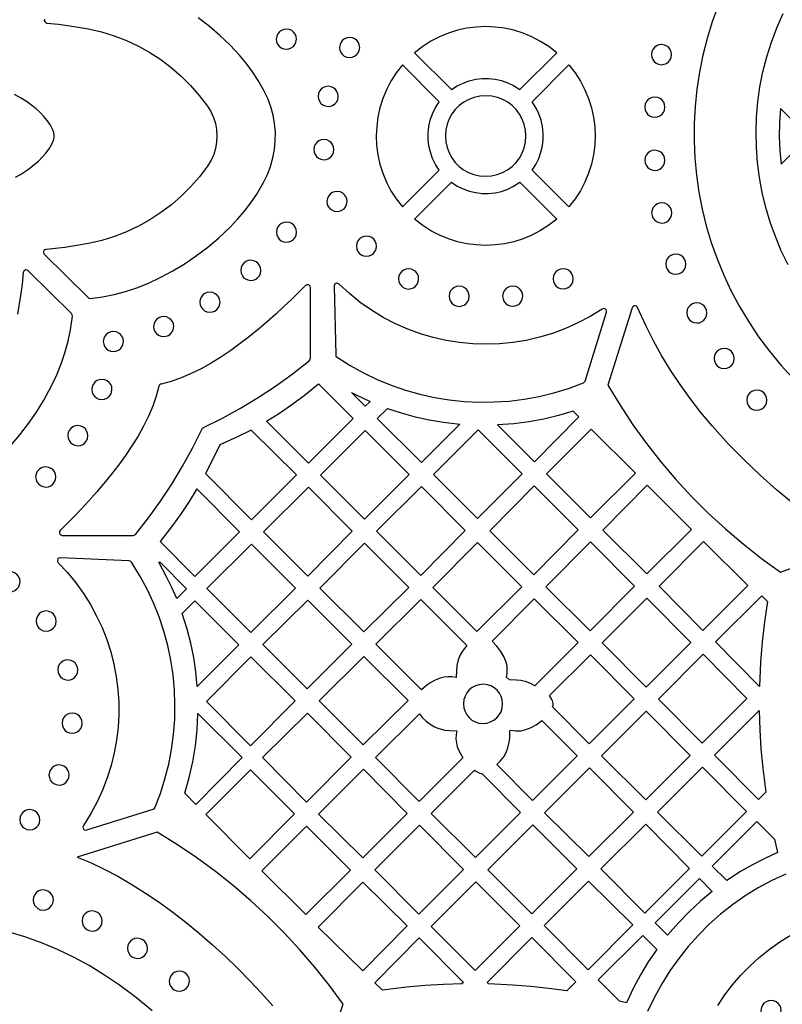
# Model space of a CAD drawing. Header units: millimetres. Extents: x -1176 to 822, y -1617 to -119.
# Tile 34 of 119: x -817 to -689, y -685 to -520. Entities that reach past the tile are written whole.
import ezdxf

# ---------------------------------------------------------------- set-up
doc = ezdxf.new("R2010")
doc.units = ezdxf.units.MM
doc.layers.add('pattern', color=5, linetype='Continuous', true_color=0x0000ff)

msp = doc.modelspace()

# ---------------------------------------------------------------- linework, layer by layer
at = {"layer": 'pattern'}
for points in [[(-700.2, -517.99), (-701.19, -520.73), (-702.05, -523.51), (-702.76, -526.32), (-703.33, -529.15), (-703.76, -532), (-704.05, -534.86), (-704.2, -537.74), (-704.22, -540.62), (-704.09, -543.49), (-703.82, -546.36), (-703.41, -549.22), (-702.86, -552.05), (-702.17, -554.86), (-701.34, -557.65), (-700.37, -560.39), (-699.26, -563.1), (-698.01, -565.76), (-696.62, -568.37), (-695.09, -570.92), (-693.42, -573.41), (-691.61, -575.84), (-689.65, -578.19), (-687.13, -580.95)], [(-812.81, -520.29), (-812.84, -520.49), (-812.77, -520.68), (-812.64, -520.83), (-812.4, -520.92), (-810.47, -521.12), (-808.56, -521.37), (-805.43, -521.91), (-803.27, -522.42), (-801.16, -523.07), (-799.11, -523.87), (-797.12, -524.8), (-795.21, -525.86), (-793.37, -527.05), (-791.62, -528.37), (-789.96, -529.81), (-788.4, -531.36), (-786.94, -533.02), (-785.58, -534.81), (-785.01, -535.74), (-784.56, -536.72), (-784.24, -537.73), (-784.05, -538.76), (-783.98, -539.81), (-784.04, -540.86), (-784.22, -541.9), (-784.53, -542.91), (-784.97, -543.89), (-785.58, -544.89), (-786.92, -546.66), (-788.38, -548.33), (-789.94, -549.88), (-791.6, -551.32), (-793.35, -552.63), (-795.18, -553.83), (-797.1, -554.89), (-799.08, -555.83), (-801.13, -556.62), (-803.24, -557.28), (-805.43, -557.8), (-807.42, -558.16), (-809.4, -558.45), (-812.56, -558.79), (-812.77, -558.86), (-812.92, -559), (-812.99, -559.19), (-812.99, -559.39), (-812.86, -559.61), (-805.53, -566.85), (-805.39, -566.96), (-805.14, -566.99), (-803.13, -566.71), (-801.18, -566.32), (-799.27, -565.83), (-797.39, -565.21), (-795.54, -564.48), (-793.45, -563.5), (-791.34, -562.37), (-789.32, -561.15), (-787.38, -559.83), (-785.52, -558.42), (-783.71, -556.9), (-781.75, -555.05), (-780.52, -553.75), (-779.37, -552.41), (-778.3, -551), (-777.31, -549.54), (-776.18, -547.6), (-775.53, -546.27), (-775.01, -544.9), (-774.63, -543.5), (-774.36, -542.07), (-774.23, -540.63), (-774.22, -539.19), (-774.35, -537.75), (-774.6, -536.33), (-774.98, -534.92), (-775.48, -533.55), (-776.18, -532.1), (-777.08, -530.55), (-778.04, -529.07), (-779.09, -527.65), (-780.22, -526.29), (-781.75, -524.65), (-783.49, -523.01), (-785.28, -521.47), (-787.14, -520.04)], [(-688.5, -561.35), (-689.63, -559.02), (-690.63, -556.64), (-691.5, -554.23), (-692.23, -551.78), (-692.82, -549.29), (-693.29, -546.79), (-693.61, -544.27), (-693.8, -541.73), (-693.85, -539.19), (-693.77, -536.65), (-693.55, -534.11), (-693.2, -531.58), (-692.7, -529.07), (-692.07, -526.58), (-691.3, -524.12), (-690.4, -521.7), (-689.35, -519.31)], [(-817.67, -546.73), (-816.83, -546.25), (-815.83, -545.6), (-815.19, -545.14), (-814.52, -544.61), (-813.84, -544.02), (-813.18, -543.37), (-812.57, -542.68), (-812.03, -541.95), (-811.59, -541.19), (-811.26, -540.38), (-811.18, -539.99), (-811.19, -539.62), (-811.26, -539.26), (-811.42, -538.81), (-811.81, -538.03), (-812.32, -537.27), (-812.91, -536.56), (-813.56, -535.9), (-814.22, -535.29), (-814.92, -534.72), (-815.83, -534.05), (-816.81, -533.42), (-817.84, -532.86)], [(-818.45, -591.59), (-816.91, -589.8), (-815.48, -587.94), (-814.16, -586.01), (-812.92, -584), (-811.64, -581.64), (-810.77, -579.8), (-810.03, -577.95), (-809.4, -576.08), (-808.88, -574.17), (-808.48, -572.23), (-808.15, -569.94), (-808.16, -569.76), (-808.29, -569.54), (-815.55, -562.37), (-815.73, -562.26), (-815.93, -562.23), (-816.12, -562.3), (-816.28, -562.43), (-816.37, -562.67), (-816.56, -564.6), (-816.81, -566.52), (-817.35, -569.65)], [(-714.59, -568.57), (-718.63, -581.53), (-716.6, -584.87), (-714.45, -588.13), (-712.17, -591.28), (-709.76, -594.34), (-707.24, -597.31), (-704.6, -600.16), (-701.85, -602.91), (-698.99, -605.55), (-696.02, -608.07), (-692.95, -610.48), (-689.76, -612.77), (-678.66, -608.69)], [(-678.57, -607.8), (-681.67, -605.74), (-684.68, -603.59), (-687.6, -601.35), (-690.43, -599.01), (-693.17, -596.56), (-695.84, -594.01), (-698.44, -591.35), (-701.2, -588.31), (-703.1, -586.06), (-704.89, -583.76), (-706.57, -581.4), (-708.16, -579), (-709.64, -576.55), (-711.02, -574.06), (-712.29, -571.52), (-713.65, -568.53)], [(-766.6, -695.99), (-762.9, -685.05), (-765.19, -681.92), (-767.6, -678.89), (-770.11, -675.95), (-772.73, -673.12), (-775.46, -670.39), (-778.29, -667.77), (-781.22, -665.25), (-784.25, -662.85), (-787.37, -660.57), (-790.57, -658.4), (-793.98, -656.29), (-807.36, -660.44), (-805.1, -661.38), (-802.83, -662.46), (-800.53, -663.67), (-798.23, -665.01), (-795.93, -666.46), (-793.64, -668.02), (-791.36, -669.68), (-789.11, -671.42), (-786.89, -673.24), (-784.71, -675.14), (-782.57, -677.09), (-780.49, -679.09), (-778.47, -681.14), (-776.51, -683.22), (-774.63, -685.32)], [(-688.89, -663.3), (-691.24, -664.39), (-693.5, -665.62), (-695.68, -666.96), (-697.77, -668.43), (-699.78, -670.01), (-701.68, -671.7), (-703.49, -673.49), (-705.19, -675.39), (-706.78, -677.39), (-708.25, -679.47), (-709.61, -681.65), (-710.84, -683.9), (-711.98, -686.31)], [(-794.82, -686.17), (-797.43, -684.02), (-800.25, -681.89), (-802.76, -680.18), (-805.33, -678.61), (-807.95, -677.19), (-810.62, -675.91), (-813.34, -674.78), (-816.09, -673.78), (-818.88, -672.93)], [(-700.23, -685.28), (-699.06, -683.52), (-697.78, -681.83), (-696.4, -680.22), (-694.92, -678.69), (-693.34, -677.24), (-691.66, -675.89), (-689.88, -674.63), (-688.01, -673.48)]]:
    msp.add_lwpolyline(points, dxfattribs=at)
for points in [[(-774.06, -523.63), (-774.01, -524.07), (-773.84, -524.46), (-773.59, -524.8), (-773.26, -525.06), (-772.88, -525.24), (-772.38, -525.32), (-771.94, -525.26), (-771.55, -525.1), (-771.21, -524.84), (-770.94, -524.52), (-770.77, -524.13), (-770.69, -523.63), (-770.75, -523.19), (-770.91, -522.8), (-771.16, -522.46), (-771.49, -522.2), (-771.88, -522.02), (-772.38, -521.95), (-772.81, -522), (-773.21, -522.16), (-773.55, -522.42), (-773.81, -522.74), (-773.99, -523.13)], [(-750.93, -525.9), (-744.77, -532.06), (-743.82, -531.45), (-742.82, -530.96), (-741.79, -530.58), (-740.73, -530.33), (-739.65, -530.21), (-738.56, -530.2), (-737.48, -530.32), (-736.42, -530.56), (-735.38, -530.92), (-734.38, -531.4), (-733.35, -532.06), (-727.18, -525.9), (-728.5, -524.87), (-729.88, -523.99), (-731.32, -523.23), (-732.81, -522.62), (-734.33, -522.14), (-735.89, -521.8), (-737.46, -521.59), (-739.04, -521.52), (-740.62, -521.59), (-742.2, -521.79), (-743.75, -522.13), (-745.28, -522.61), (-746.76, -523.22), (-748.2, -523.97), (-749.59, -524.86)], [(-763.49, -525.01), (-763.43, -525.45), (-763.27, -525.84), (-763.02, -526.18), (-762.69, -526.44), (-762.3, -526.62), (-761.8, -526.69), (-761.37, -526.64), (-760.97, -526.48), (-760.64, -526.22), (-760.37, -525.9), (-760.19, -525.51), (-760.12, -525.01), (-760.18, -524.57), (-760.34, -524.18), (-760.59, -523.84), (-760.92, -523.58), (-761.3, -523.4), (-761.8, -523.32), (-762.24, -523.38), (-762.64, -523.54), (-762.97, -523.8), (-763.24, -524.12), (-763.41, -524.51)], [(-711.34, -526.21), (-711.28, -526.64), (-711.12, -527.04), (-710.87, -527.38), (-710.54, -527.64), (-710.15, -527.82), (-709.65, -527.89), (-709.21, -527.83), (-708.82, -527.67), (-708.48, -527.42), (-708.22, -527.09), (-708.04, -526.71), (-707.97, -526.21), (-708.02, -525.77), (-708.19, -525.37), (-708.44, -525.04), (-708.77, -524.77), (-709.15, -524.6), (-709.65, -524.52), (-710.09, -524.58), (-710.48, -524.74), (-710.82, -524.99), (-711.08, -525.32), (-711.26, -525.71)], [(-746.81, -534.11), (-752.98, -527.94), (-754, -529.26), (-754.89, -530.64), (-755.64, -532.08), (-756.26, -533.57), (-756.74, -535.1), (-757.08, -536.65), (-757.28, -538.22), (-757.35, -539.8), (-757.29, -541.38), (-757.08, -542.96), (-756.74, -544.51), (-756.27, -546.04), (-755.66, -547.52), (-754.91, -548.97), (-754.02, -550.35), (-752.98, -551.69), (-746.81, -545.53), (-747.43, -544.58), (-747.92, -543.59), (-748.29, -542.55), (-748.54, -541.49), (-748.67, -540.41), (-748.67, -539.33), (-748.56, -538.25), (-748.32, -537.18), (-747.96, -536.14), (-747.48, -535.14)], [(-731.3, -534.11), (-725.14, -527.94), (-724.11, -529.26), (-723.22, -530.64), (-722.47, -532.08), (-721.86, -533.57), (-721.38, -535.1), (-721.03, -536.65), (-720.83, -538.22), (-720.76, -539.8), (-720.83, -541.38), (-721.03, -542.96), (-721.37, -544.51), (-721.85, -546.04), (-722.46, -547.52), (-723.21, -548.97), (-724.09, -550.35), (-725.14, -551.69), (-731.3, -545.53), (-730.69, -544.58), (-730.19, -543.59), (-729.82, -542.55), (-729.57, -541.49), (-729.45, -540.41), (-729.44, -539.33), (-729.56, -538.25), (-729.79, -537.18), (-730.16, -536.14), (-730.64, -535.14)], [(-767.08, -533.19), (-767.02, -533.63), (-766.86, -534.02), (-766.61, -534.36), (-766.28, -534.63), (-765.89, -534.8), (-765.39, -534.88), (-764.95, -534.82), (-764.56, -534.66), (-764.22, -534.41), (-763.96, -534.08), (-763.78, -533.69), (-763.71, -533.19), (-763.76, -532.76), (-763.93, -532.36), (-764.18, -532.02), (-764.51, -531.76), (-764.89, -531.58), (-765.39, -531.51), (-765.83, -531.57), (-766.22, -531.73), (-766.56, -531.98), (-766.83, -532.31), (-767, -532.69)], [(-745.8, -539.82), (-745.73, -540.81), (-745.51, -541.76), (-745.18, -542.65), (-744.72, -543.48), (-744.15, -544.23), (-743.49, -544.9), (-742.74, -545.46), (-741.92, -545.92), (-741.03, -546.27), (-740.08, -546.48), (-739.06, -546.56), (-738.06, -546.49), (-737.12, -546.28), (-736.22, -545.94), (-735.4, -545.48), (-734.64, -544.92), (-733.98, -544.25), (-733.41, -543.51), (-732.95, -542.68), (-732.61, -541.79), (-732.39, -540.84), (-732.32, -539.82), (-732.39, -538.83), (-732.6, -537.88), (-732.94, -536.98), (-733.4, -536.16), (-733.96, -535.41), (-734.62, -534.74), (-735.37, -534.17), (-736.19, -533.71), (-737.09, -533.37), (-738.03, -533.15), (-739.06, -533.08), (-740.05, -533.15), (-741, -533.36), (-741.89, -533.7), (-742.72, -534.16), (-743.47, -534.72), (-744.13, -535.38), (-744.7, -536.13), (-745.16, -536.96), (-745.51, -537.85), (-745.72, -538.79)], [(-712.45, -535), (-712.39, -535.44), (-712.23, -535.83), (-711.98, -536.17), (-711.65, -536.43), (-711.26, -536.61), (-710.76, -536.68), (-710.33, -536.63), (-709.93, -536.46), (-709.6, -536.21), (-709.33, -535.89), (-709.16, -535.5), (-709.08, -535), (-709.14, -534.56), (-709.3, -534.17), (-709.55, -533.83), (-709.88, -533.57), (-710.26, -533.39), (-710.76, -533.31), (-711.2, -533.37), (-711.6, -533.53), (-711.93, -533.79), (-712.2, -534.11), (-712.38, -534.5)], [(-689.87, -542.27), (-689.64, -544.52), (-685.07, -539.95), (-689.76, -535.22), (-689.93, -537.6), (-689.97, -539.96)], [(-767.81, -542.1), (-767.75, -542.54), (-767.59, -542.93), (-767.34, -543.27), (-767.01, -543.54), (-766.62, -543.71), (-766.12, -543.79), (-765.69, -543.73), (-765.29, -543.57), (-764.95, -543.32), (-764.69, -542.99), (-764.51, -542.6), (-764.44, -542.1), (-764.5, -541.66), (-764.66, -541.27), (-764.91, -540.93), (-765.24, -540.67), (-765.62, -540.49), (-766.12, -540.42), (-766.56, -540.47), (-766.96, -540.64), (-767.29, -540.89), (-767.56, -541.22), (-767.73, -541.6)], [(-712.46, -543.89), (-712.4, -544.33), (-712.24, -544.72), (-711.98, -545.06), (-711.66, -545.32), (-711.27, -545.5), (-710.77, -545.57), (-710.33, -545.52), (-709.94, -545.35), (-709.6, -545.1), (-709.34, -544.78), (-709.16, -544.39), (-709.09, -543.89), (-709.14, -543.45), (-709.3, -543.06), (-709.56, -542.72), (-709.88, -542.46), (-710.27, -542.28), (-710.77, -542.2), (-711.21, -542.26), (-711.6, -542.42), (-711.94, -542.68), (-712.2, -543), (-712.38, -543.39)], [(-750.93, -553.74), (-744.77, -547.57), (-743.82, -548.19), (-742.82, -548.68), (-741.79, -549.05), (-740.73, -549.3), (-739.65, -549.43), (-738.56, -549.44), (-737.48, -549.32), (-736.42, -549.08), (-735.38, -548.72), (-734.38, -548.24), (-733.35, -547.57), (-727.18, -553.74), (-728.5, -554.76), (-729.88, -555.65), (-731.32, -556.4), (-732.81, -557.02), (-734.33, -557.5), (-735.89, -557.84), (-737.46, -558.05), (-739.04, -558.12), (-740.62, -558.05), (-742.2, -557.85), (-743.75, -557.51), (-745.28, -557.03), (-746.76, -556.42), (-748.2, -555.67), (-749.59, -554.78)], [(-765.59, -550.77), (-765.53, -551.21), (-765.37, -551.6), (-765.12, -551.94), (-764.79, -552.2), (-764.41, -552.38), (-763.91, -552.45), (-763.47, -552.4), (-763.08, -552.24), (-762.74, -551.98), (-762.47, -551.66), (-762.3, -551.27), (-762.22, -550.77), (-762.28, -550.33), (-762.44, -549.94), (-762.69, -549.6), (-763.02, -549.34), (-763.41, -549.16), (-763.91, -549.08), (-764.35, -549.14), (-764.74, -549.3), (-765.08, -549.56), (-765.34, -549.88), (-765.52, -550.27)], [(-711.31, -552.69), (-711.25, -553.13), (-711.09, -553.52), (-710.83, -553.86), (-710.51, -554.13), (-710.12, -554.3), (-709.62, -554.38), (-709.18, -554.32), (-708.79, -554.16), (-708.45, -553.91), (-708.19, -553.58), (-708.01, -553.19), (-707.94, -552.69), (-707.99, -552.25), (-708.15, -551.86), (-708.41, -551.52), (-708.73, -551.26), (-709.12, -551.08), (-709.62, -551.01), (-710.06, -551.06), (-710.45, -551.23), (-710.79, -551.48), (-711.05, -551.81), (-711.23, -552.19)], [(-774.04, -555.92), (-773.98, -556.35), (-773.82, -556.75), (-773.57, -557.09), (-773.24, -557.35), (-772.85, -557.53), (-772.35, -557.6), (-771.92, -557.54), (-771.52, -557.38), (-771.18, -557.13), (-770.92, -556.8), (-770.74, -556.42), (-770.67, -555.92), (-770.73, -555.48), (-770.89, -555.08), (-771.14, -554.75), (-771.47, -554.48), (-771.85, -554.31), (-772.35, -554.23), (-772.79, -554.29), (-773.18, -554.45), (-773.52, -554.7), (-773.79, -555.03), (-773.96, -555.42)], [(-760.68, -558.25), (-760.62, -558.68), (-760.46, -559.08), (-760.21, -559.42), (-759.88, -559.68), (-759.49, -559.86), (-758.99, -559.93), (-758.56, -559.87), (-758.16, -559.71), (-757.83, -559.46), (-757.56, -559.13), (-757.39, -558.75), (-757.31, -558.25), (-757.37, -557.81), (-757.53, -557.41), (-757.78, -557.08), (-758.11, -556.81), (-758.49, -556.64), (-758.99, -556.56), (-759.43, -556.62), (-759.83, -556.78), (-760.16, -557.03), (-760.43, -557.36), (-760.6, -557.75)], [(-708.95, -561.26), (-708.9, -561.69), (-708.73, -562.09), (-708.48, -562.43), (-708.16, -562.69), (-707.77, -562.87), (-707.27, -562.94), (-706.83, -562.88), (-706.44, -562.72), (-706.1, -562.47), (-705.84, -562.14), (-705.66, -561.76), (-705.58, -561.26), (-705.64, -560.82), (-705.8, -560.42), (-706.05, -560.09), (-706.38, -559.82), (-706.77, -559.65), (-707.27, -559.57), (-707.71, -559.63), (-708.1, -559.79), (-708.44, -560.04), (-708.7, -560.37), (-708.88, -560.76)], [(-780.01, -562.3), (-779.95, -562.74), (-779.79, -563.13), (-779.54, -563.47), (-779.21, -563.74), (-778.82, -563.91), (-778.32, -563.99), (-777.88, -563.93), (-777.49, -563.77), (-777.15, -563.52), (-776.89, -563.19), (-776.71, -562.8), (-776.64, -562.3), (-776.69, -561.87), (-776.86, -561.47), (-777.11, -561.13), (-777.43, -560.87), (-777.82, -560.69), (-778.32, -560.62), (-778.76, -560.67), (-779.15, -560.84), (-779.49, -561.09), (-779.75, -561.42), (-779.93, -561.8)], [(-753.63, -563.73), (-753.57, -564.17), (-753.41, -564.57), (-753.15, -564.9), (-752.83, -565.17), (-752.44, -565.34), (-751.94, -565.42), (-751.5, -565.36), (-751.11, -565.2), (-750.77, -564.95), (-750.51, -564.62), (-750.33, -564.23), (-750.26, -563.73), (-750.31, -563.29), (-750.47, -562.9), (-750.73, -562.56), (-751.05, -562.3), (-751.44, -562.12), (-751.94, -562.05), (-752.38, -562.1), (-752.77, -562.27), (-753.11, -562.52), (-753.37, -562.85), (-753.55, -563.23)], [(-727.78, -563.71), (-727.72, -564.15), (-727.56, -564.55), (-727.31, -564.88), (-726.98, -565.15), (-726.6, -565.32), (-726.1, -565.4), (-725.66, -565.34), (-725.26, -565.18), (-724.93, -564.93), (-724.66, -564.6), (-724.49, -564.21), (-724.41, -563.71), (-724.47, -563.28), (-724.63, -562.88), (-724.88, -562.55), (-725.21, -562.28), (-725.6, -562.1), (-726.1, -562.03), (-726.53, -562.09), (-726.93, -562.25), (-727.26, -562.5), (-727.53, -562.83), (-727.7, -563.21)], [(-797.97, -606.64), (-797.8, -606.61), (-797.6, -606.46), (-795.43, -603.72), (-793.4, -600.91), (-791.5, -598.04), (-789.72, -595.08), (-788.05, -592.04), (-786.45, -588.79), (-786.41, -588.72), (-786.22, -588.56), (-783.08, -587.02), (-780.04, -585.36), (-777.08, -583.59), (-774.2, -581.69), (-771.39, -579.67), (-768.54, -577.42), (-768.43, -577.29), (-768.37, -577.05), (-768.37, -565.17), (-768.42, -564.95), (-768.56, -564.79), (-768.76, -564.7), (-768.97, -564.7), (-769.19, -564.84), (-770.31, -565.96), (-771.51, -567.15), (-772.79, -568.37), (-774.13, -569.61), (-775.54, -570.87), (-777.01, -572.12), (-778.53, -573.35), (-780.09, -574.55), (-781.68, -575.71), (-783.31, -576.8), (-784.96, -577.82), (-786.62, -578.75), (-788.29, -579.58), (-789.97, -580.29), (-791.64, -580.87), (-793.33, -581.31), (-793.49, -581.36), (-793.6, -581.44), (-793.7, -581.68), (-794.13, -583.34), (-794.71, -585.01), (-795.42, -586.68), (-796.24, -588.35), (-797.17, -590.02), (-798.19, -591.66), (-799.29, -593.29), (-800.44, -594.89), (-801.64, -596.45), (-802.87, -597.96), (-804.13, -599.43), (-805.38, -600.84), (-806.63, -602.19), (-807.85, -603.47), (-809.03, -604.67), (-810.18, -605.81), (-810.31, -606), (-810.32, -606.22), (-810.25, -606.41), (-810.1, -606.56), (-809.85, -606.63)], [(-763.91, -576.81), (-761.73, -578.19), (-759.5, -579.43), (-757.21, -580.53), (-754.87, -581.5), (-752.48, -582.32), (-750.06, -583.01), (-747.61, -583.55), (-745.14, -583.96), (-742.64, -584.22), (-740.14, -584.34), (-737.62, -584.32), (-735.11, -584.16), (-732.61, -583.85), (-730.12, -583.39), (-727.65, -582.79), (-725.2, -582.04), (-722.72, -581.12), (-722.57, -581.03), (-722.45, -580.82), (-718.85, -569.31), (-718.84, -569.07), (-718.94, -568.86), (-719.11, -568.73), (-719.34, -568.68), (-719.58, -568.77), (-721.58, -570.01), (-723.64, -571.1), (-725.74, -572.05), (-727.89, -572.85), (-730.06, -573.5), (-732.27, -574.01), (-734.49, -574.37), (-736.73, -574.59), (-738.96, -574.67), (-741.2, -574.6), (-743.43, -574.38), (-745.64, -574.03), (-747.82, -573.54), (-749.98, -572.9), (-752.09, -572.13), (-754.16, -571.22), (-756.18, -570.17), (-758.14, -568.98), (-760.02, -567.65), (-761.84, -566.19), (-763.57, -564.59), (-763.77, -564.47), (-763.98, -564.46), (-764.18, -564.54), (-764.33, -564.69), (-764.39, -564.95), (-764.12, -576.42), (-764.08, -576.63)], [(-745.17, -566.63), (-745.11, -567.07), (-744.95, -567.47), (-744.7, -567.8), (-744.37, -568.07), (-743.98, -568.24), (-743.48, -568.32), (-743.04, -568.26), (-742.65, -568.1), (-742.31, -567.85), (-742.05, -567.52), (-741.87, -567.13), (-741.8, -566.63), (-741.85, -566.2), (-742.02, -565.8), (-742.27, -565.46), (-742.6, -565.2), (-742.98, -565.02), (-743.48, -564.95), (-743.92, -565.01), (-744.31, -565.17), (-744.65, -565.42), (-744.92, -565.75), (-745.09, -566.13)], [(-736.22, -566.62), (-736.16, -567.06), (-736, -567.45), (-735.75, -567.79), (-735.42, -568.05), (-735.04, -568.23), (-734.54, -568.3), (-734.1, -568.25), (-733.7, -568.09), (-733.37, -567.83), (-733.1, -567.51), (-732.93, -567.12), (-732.85, -566.62), (-732.91, -566.18), (-733.07, -565.79), (-733.32, -565.45), (-733.65, -565.19), (-734.04, -565.01), (-734.54, -564.94), (-734.97, -564.99), (-735.37, -565.15), (-735.71, -565.41), (-735.97, -565.73), (-736.15, -566.12)], [(-786.84, -567.63), (-786.78, -568.07), (-786.62, -568.46), (-786.37, -568.8), (-786.04, -569.06), (-785.66, -569.24), (-785.15, -569.31), (-784.72, -569.26), (-784.32, -569.1), (-783.99, -568.84), (-783.72, -568.52), (-783.55, -568.13), (-783.47, -567.63), (-783.53, -567.19), (-783.69, -566.8), (-783.94, -566.46), (-784.27, -566.2), (-784.66, -566.02), (-785.15, -565.95), (-785.59, -566), (-785.99, -566.16), (-786.33, -566.42), (-786.59, -566.74), (-786.77, -567.13)], [(-705.45, -569.42), (-705.39, -569.86), (-705.23, -570.25), (-704.98, -570.59), (-704.65, -570.85), (-704.26, -571.03), (-703.76, -571.1), (-703.33, -571.05), (-702.93, -570.88), (-702.6, -570.63), (-702.33, -570.31), (-702.16, -569.92), (-702.08, -569.42), (-702.14, -568.98), (-702.3, -568.59), (-702.55, -568.25), (-702.88, -567.99), (-703.26, -567.81), (-703.76, -567.73), (-704.2, -567.79), (-704.6, -567.95), (-704.93, -568.21), (-705.2, -568.53), (-705.37, -568.92)], [(-794.57, -571.71), (-794.52, -572.14), (-794.35, -572.54), (-794.1, -572.87), (-793.78, -573.14), (-793.39, -573.32), (-792.89, -573.39), (-792.45, -573.33), (-792.06, -573.17), (-791.72, -572.92), (-791.46, -572.59), (-791.28, -572.21), (-791.2, -571.71), (-791.26, -571.27), (-791.42, -570.87), (-791.68, -570.54), (-792, -570.27), (-792.39, -570.1), (-792.89, -570.02), (-793.33, -570.08), (-793.72, -570.24), (-794.06, -570.49), (-794.32, -570.82), (-794.5, -571.21)], [(-802.98, -574.21), (-802.92, -574.65), (-802.76, -575.04), (-802.51, -575.38), (-802.18, -575.64), (-801.8, -575.82), (-801.3, -575.89), (-800.86, -575.84), (-800.46, -575.67), (-800.13, -575.42), (-799.86, -575.1), (-799.69, -574.71), (-799.61, -574.21), (-799.67, -573.77), (-799.83, -573.38), (-800.08, -573.04), (-800.41, -572.78), (-800.8, -572.6), (-801.3, -572.52), (-801.73, -572.58), (-802.13, -572.74), (-802.46, -573), (-802.73, -573.32), (-802.91, -573.71)], [(-700.88, -577.03), (-700.82, -577.47), (-700.66, -577.87), (-700.41, -578.2), (-700.08, -578.47), (-699.69, -578.64), (-699.19, -578.72), (-698.75, -578.66), (-698.36, -578.5), (-698.02, -578.25), (-697.76, -577.92), (-697.58, -577.53), (-697.51, -577.03), (-697.57, -576.6), (-697.73, -576.2), (-697.98, -575.86), (-698.3, -575.6), (-698.69, -575.42), (-699.19, -575.35), (-699.63, -575.41), (-700.02, -575.57), (-700.36, -575.82), (-700.63, -576.15), (-700.8, -576.53)], [(-804.9, -582.22), (-804.84, -582.66), (-804.68, -583.05), (-804.42, -583.39), (-804.1, -583.65), (-803.71, -583.83), (-803.21, -583.9), (-802.77, -583.85), (-802.38, -583.68), (-802.04, -583.43), (-801.78, -583.11), (-801.6, -582.72), (-801.53, -582.22), (-801.58, -581.78), (-801.75, -581.39), (-802, -581.05), (-802.32, -580.79), (-802.71, -580.61), (-803.21, -580.53), (-803.65, -580.59), (-804.04, -580.75), (-804.38, -581), (-804.64, -581.33), (-804.82, -581.72)], [(-775.69, -587.55), (-773.53, -586.2), (-771.44, -584.76), (-769.41, -583.25), (-767.01, -581.27), (-761.22, -587.06), (-768.7, -594.54)], [(-761.51, -582.72), (-760.84, -583.07), (-758.38, -584.22), (-759.2, -585.04)], [(-695.41, -584.02), (-695.35, -584.46), (-695.19, -584.85), (-694.93, -585.19), (-694.61, -585.45), (-694.22, -585.63), (-693.72, -585.71), (-693.28, -585.65), (-692.89, -585.49), (-692.55, -585.23), (-692.29, -584.91), (-692.11, -584.52), (-692.04, -584.02), (-692.09, -583.58), (-692.25, -583.19), (-692.51, -582.85), (-692.83, -582.59), (-693.22, -582.41), (-693.72, -582.33), (-694.16, -582.39), (-694.55, -582.55), (-694.89, -582.8), (-695.15, -583.13), (-695.33, -583.52)], [(-755.48, -585.38), (-753.17, -586.14), (-750.85, -586.79), (-748.5, -587.31), (-746.12, -587.71), (-743.39, -588.03), (-749.8, -594.43), (-757.17, -587.07)], [(-724.43, -585.85), (-726.89, -586.58), (-729.35, -587.17), (-731.83, -587.63), (-734.34, -587.95), (-737.08, -588.15), (-730.9, -594.33), (-723.46, -586.82)], [(-808.92, -589.95), (-808.86, -590.39), (-808.7, -590.78), (-808.45, -591.12), (-808.12, -591.39), (-807.74, -591.56), (-807.24, -591.64), (-806.8, -591.58), (-806.41, -591.42), (-806.07, -591.17), (-805.8, -590.84), (-805.63, -590.45), (-805.55, -589.95), (-805.61, -589.51), (-805.77, -589.12), (-806.02, -588.78), (-806.35, -588.52), (-806.74, -588.34), (-807.24, -588.27), (-807.67, -588.32), (-808.07, -588.49), (-808.41, -588.74), (-808.67, -589.07), (-808.85, -589.45)], [(-785.88, -596.28), (-778.2, -604.03), (-770.68, -596.52), (-778.28, -589.01), (-780.66, -590.21), (-783.51, -591.49), (-784.32, -593.23)], [(-759.2, -589.09), (-766.68, -596.56), (-759.34, -603.9), (-751.83, -596.46)], [(-732.93, -596.35), (-740.34, -588.95), (-747.78, -596.45), (-740.44, -603.79)], [(-721.44, -588.84), (-728.88, -596.35), (-721.54, -603.69), (-714.03, -596.25)], [(-814.29, -596.86), (-814.23, -597.3), (-814.07, -597.69), (-813.82, -598.03), (-813.49, -598.29), (-813.1, -598.47), (-812.6, -598.55), (-812.17, -598.49), (-811.77, -598.33), (-811.44, -598.07), (-811.17, -597.75), (-810.99, -597.36), (-810.92, -596.86), (-810.98, -596.42), (-811.14, -596.03), (-811.39, -595.69), (-811.72, -595.43), (-812.1, -595.25), (-812.6, -595.17), (-813.04, -595.23), (-813.44, -595.39), (-813.77, -595.65), (-814.04, -595.97), (-814.21, -596.36)], [(-787.35, -598.86), (-788.64, -600.94), (-789.99, -602.97), (-791.4, -604.96), (-793.5, -607.68), (-787.7, -613.53), (-780.22, -606.06)], [(-761.37, -605.92), (-768.7, -598.59), (-776.18, -606.06), (-768.81, -613.43)], [(-742.47, -605.82), (-749.81, -598.48), (-757.31, -605.92), (-749.91, -613.33)], [(-738.38, -605.85), (-731.01, -613.22), (-723.57, -605.71), (-730.94, -598.34)], [(-719.49, -605.77), (-712.1, -613.09), (-704.65, -605.63), (-712.04, -598.23)], [(-729, -615.26), (-721.61, -622.58), (-714.15, -615.13), (-721.54, -607.74)], [(-702.74, -622.52), (-695.23, -615), (-702.64, -607.67), (-710.08, -615.11)], [(-785.66, -615.54), (-778.31, -622.89), (-770.85, -615.44), (-778.2, -608.09)], [(-759.34, -607.94), (-766.78, -615.45), (-759.44, -622.79), (-751.93, -615.35)], [(-740.44, -607.84), (-747.88, -615.35), (-740.54, -622.69), (-733.03, -615.25)], [(-810.53, -611.22), (-808.99, -612.86), (-807.58, -614.58), (-806.3, -616.36), (-805.14, -618.21), (-804.1, -620.12), (-803.19, -622.07), (-802.41, -624.07), (-801.75, -626.11), (-801.22, -628.18), (-800.82, -630.28), (-800.55, -632.39), (-800.41, -634.52), (-800.4, -636.65), (-800.52, -638.78), (-800.76, -640.91), (-801.15, -643.02), (-801.66, -645.12), (-802.31, -647.19), (-803.09, -649.23), (-804, -651.23), (-805.05, -653.18), (-806.3, -655.18), (-806.38, -655.41), (-806.34, -655.63), (-806.21, -655.81), (-806.01, -655.92), (-805.76, -655.91), (-794.65, -652.46), (-794.49, -652.39), (-794.34, -652.19), (-793.43, -649.79), (-792.67, -647.37), (-792.05, -644.91), (-791.57, -642.44), (-791.24, -639.95), (-791.05, -637.45), (-791, -634.95), (-791.09, -632.46), (-791.32, -629.97), (-791.7, -627.51), (-792.21, -625.06), (-792.86, -622.64), (-793.66, -620.26), (-794.58, -617.92), (-795.65, -615.62), (-796.86, -613.38), (-798.24, -611.13), (-798.39, -610.98), (-798.63, -610.91), (-810.16, -610.4), (-810.39, -610.44), (-810.56, -610.58), (-810.66, -610.78), (-810.65, -610.99)], [(-820.27, -614.38), (-820.21, -614.82), (-820.05, -615.21), (-819.79, -615.55), (-819.47, -615.81), (-819.08, -615.99), (-818.58, -616.07), (-818.14, -616.01), (-817.75, -615.85), (-817.41, -615.6), (-817.15, -615.27), (-816.97, -614.88), (-816.9, -614.38), (-816.95, -613.94), (-817.12, -613.55), (-817.37, -613.21), (-817.69, -612.95), (-818.08, -612.77), (-818.58, -612.7), (-819.02, -612.75), (-819.41, -612.92), (-819.75, -613.17), (-820.01, -613.49), (-820.19, -613.88)], [(-790.7, -617.22), (-791.51, -615.36), (-792.39, -613.54), (-793.71, -611.13), (-793.46, -611.14), (-789.05, -615.56)], [(-789.77, -619.69), (-787.67, -617.58), (-780.33, -624.92), (-787.27, -631.92), (-787.5, -629.46), (-787.86, -627.05), (-788.34, -624.67), (-788.95, -622.31)], [(-761.45, -624.83), (-768.81, -617.48), (-776.29, -624.9), (-768.9, -632.29)], [(-749.78, -632.45), (-757.42, -624.82), (-749.91, -617.38), (-742.21, -625.07), (-742.83, -625.82), (-743.31, -626.6), (-743.65, -627.46), (-743.87, -628.41), (-743.96, -629.21), (-743.98, -630.42), (-744.69, -630.31), (-745.36, -630.29), (-746.01, -630.36), (-746.66, -630.52), (-747.5, -630.86), (-748.21, -631.24), (-748.87, -631.68)], [(-730.85, -631.83), (-731.54, -631.43), (-732.25, -631.14), (-733.16, -630.92), (-733.91, -630.83), (-735.09, -630.82), (-735.58, -630.33), (-735.47, -629.67), (-735.44, -629.04), (-735.49, -628.43), (-735.64, -627.83), (-735.96, -627.02), (-736.52, -626.04), (-737.18, -625.17), (-738, -624.35), (-730.97, -617.26), (-723.59, -624.57)], [(-712.25, -632.02), (-704.77, -624.54), (-712.1, -617.13), (-719.58, -624.61)], [(-693.28, -631.89), (-700.64, -624.46), (-692.91, -616.74), (-691.94, -617.72), (-692.44, -621.08), (-692.82, -624.45), (-693.1, -627.83)], [(-814.21, -620.97), (-814.15, -621.4), (-813.99, -621.8), (-813.74, -622.14), (-813.41, -622.4), (-813.02, -622.58), (-812.52, -622.65), (-812.08, -622.59), (-811.69, -622.43), (-811.35, -622.18), (-811.09, -621.85), (-810.91, -621.47), (-810.84, -620.97), (-810.89, -620.53), (-811.06, -620.13), (-811.31, -619.8), (-811.63, -619.53), (-812.02, -619.36), (-812.52, -619.28), (-812.96, -619.34), (-813.35, -619.5), (-813.69, -619.75), (-813.95, -620.08), (-814.13, -620.47)], [(-810.6, -629.15), (-810.54, -629.59), (-810.38, -629.98), (-810.13, -630.32), (-809.8, -630.58), (-809.42, -630.76), (-808.92, -630.83), (-808.48, -630.78), (-808.08, -630.61), (-807.75, -630.36), (-807.48, -630.04), (-807.31, -629.65), (-807.23, -629.15), (-807.29, -628.71), (-807.45, -628.32), (-807.7, -627.98), (-808.03, -627.72), (-808.42, -627.54), (-808.92, -627.46), (-809.35, -627.52), (-809.75, -627.68), (-810.09, -627.94), (-810.35, -628.26), (-810.53, -628.65)], [(-785.74, -634.45), (-778.37, -641.82), (-770.92, -634.32), (-778.3, -626.94)], [(-759.52, -641.67), (-752.03, -634.25), (-759.41, -626.87), (-766.9, -634.29)], [(-727.87, -635.31), (-727.8, -635.02), (-727.79, -634.75), (-727.9, -634.3), (-727.99, -634.09), (-728.39, -633.41), (-721.56, -626.59), (-714.22, -633.99), (-721.74, -641.51)], [(-695.37, -633.94), (-702.71, -626.53), (-710.18, -634.01), (-702.85, -641.42)], [(-742.77, -634.82), (-742.7, -635.47), (-742.51, -636.08), (-742.22, -636.63), (-741.83, -637.12), (-741.35, -637.52), (-740.8, -637.82), (-740.2, -638.02), (-739.49, -638.09), (-738.84, -638.03), (-738.23, -637.84), (-737.68, -637.55), (-737.2, -637.15), (-736.8, -636.68), (-736.49, -636.13), (-736.29, -635.53), (-736.22, -634.82), (-736.28, -634.17), (-736.47, -633.56), (-736.77, -633.01), (-737.16, -632.52), (-737.63, -632.12), (-738.18, -631.82), (-738.78, -631.62), (-739.49, -631.55), (-740.14, -631.61), (-740.75, -631.8), (-741.31, -632.09), (-741.79, -632.49), (-742.19, -632.96), (-742.49, -633.51), (-742.69, -634.11)], [(-809.87, -638.06), (-809.82, -638.49), (-809.65, -638.89), (-809.4, -639.22), (-809.07, -639.49), (-808.69, -639.67), (-808.19, -639.74), (-807.75, -639.68), (-807.36, -639.52), (-807.02, -639.27), (-806.76, -638.94), (-806.58, -638.56), (-806.5, -638.06), (-806.56, -637.62), (-806.72, -637.22), (-806.97, -636.89), (-807.3, -636.62), (-807.69, -636.45), (-808.19, -636.37), (-808.63, -636.43), (-809.02, -636.59), (-809.36, -636.84), (-809.62, -637.17), (-809.8, -637.56)], [(-789.37, -649.77), (-788.61, -647.14), (-788.02, -644.5), (-787.58, -641.84), (-787.29, -639.15), (-787.16, -636.41), (-779.75, -643.81), (-787.5, -651.63)], [(-776.36, -643.8), (-768.99, -651.24), (-761.53, -643.71), (-768.86, -636.38)], [(-743.9, -639.31), (-744, -640.01), (-744.02, -640.69), (-743.95, -641.34), (-743.8, -641.99), (-743.45, -642.83), (-743.45, -642.85), (-742.87, -643.84), (-750.18, -651.15), (-757.49, -643.77), (-750.14, -636.49), (-749.62, -637.15), (-749.03, -637.74), (-748.36, -638.24), (-747.64, -638.65), (-746.87, -638.96), (-745.9, -639.2), (-745.1, -639.29)], [(-712.31, -650.88), (-704.87, -643.44), (-712.21, -636.03), (-719.72, -643.54)], [(-693.31, -635.93), (-693.22, -639.15), (-693.03, -642.36), (-692.75, -645.56), (-692.24, -649.61), (-693.44, -650.81), (-700.78, -643.4)], [(-731.48, -638.78), (-730.64, -638.32), (-729.68, -637.62), (-723.74, -643.51), (-731.24, -651.01), (-737.2, -644.98), (-736.56, -644.35), (-736.04, -643.69), (-735.63, -642.97), (-735.33, -642.19), (-735.11, -641.23), (-735.03, -640.56), (-735, -639.34), (-734.9, -639.24), (-734, -639.35), (-733.15, -639.31), (-732.32, -639.12)], [(-812.06, -646.72), (-812, -647.16), (-811.84, -647.56), (-811.59, -647.89), (-811.26, -648.16), (-810.87, -648.33), (-810.37, -648.41), (-809.93, -648.35), (-809.54, -648.19), (-809.2, -647.94), (-808.94, -647.61), (-808.76, -647.22), (-808.69, -646.72), (-808.74, -646.29), (-808.91, -645.89), (-809.16, -645.55), (-809.48, -645.29), (-809.87, -645.11), (-810.37, -645.04), (-810.81, -645.1), (-811.2, -645.26), (-811.54, -645.51), (-811.81, -645.84), (-811.98, -646.22)], [(-721.81, -660.38), (-714.37, -652.94), (-721.71, -645.53), (-729.22, -653.04)], [(-702.91, -660.27), (-695.47, -652.84), (-702.81, -645.43), (-710.32, -652.94)], [(-778.39, -645.86), (-785.85, -653.31), (-778.51, -660.72), (-771.01, -653.23)], [(-767, -653.27), (-759.62, -660.58), (-752.17, -653.14), (-759.49, -645.76)], [(-740.91, -645.93), (-740.69, -646.09), (-740.04, -646.42), (-739.65, -646.51), (-733.23, -652.99), (-740.76, -660.52), (-748.17, -653.18)], [(-816.95, -654.2), (-816.9, -654.64), (-816.73, -655.03), (-816.48, -655.37), (-816.16, -655.63), (-815.77, -655.81), (-815.27, -655.88), (-814.83, -655.83), (-814.44, -655.66), (-814.1, -655.41), (-813.83, -655.09), (-813.66, -654.7), (-813.58, -654.2), (-813.64, -653.76), (-813.8, -653.37), (-814.05, -653.03), (-814.38, -652.77), (-814.77, -652.59), (-815.27, -652.51), (-815.71, -652.57), (-816.1, -652.73), (-816.44, -652.98), (-816.7, -653.31), (-816.88, -653.7)], [(-769.01, -655.28), (-776.5, -662.77), (-769.12, -670.08), (-761.66, -662.62)], [(-750.25, -670.01), (-742.78, -662.54), (-750.11, -655.13), (-757.59, -662.61)], [(-731.32, -669.94), (-723.84, -662.44), (-731.19, -655.04), (-738.71, -662.56)], [(-704.97, -662.34), (-712.31, -654.93), (-719.79, -662.4), (-712.45, -669.81)], [(-698.74, -664.38), (-701.18, -661.95), (-693.74, -654.51), (-690.8, -657.46), (-690.27, -659.7), (-692.38, -660.66), (-694.43, -661.72), (-696.43, -662.87)], [(-759.6, -679.46), (-767.05, -672.16), (-759.62, -664.64), (-752.17, -671.94)], [(-733.34, -671.96), (-740.72, -664.58), (-748.19, -672.05), (-740.81, -679.44)], [(-714.44, -671.8), (-721.85, -664.46), (-729.29, -671.9), (-721.95, -679.31)], [(-701.18, -666.19), (-703.17, -667.84), (-705.05, -669.59), (-706.83, -671.43), (-708.64, -673.52), (-710.7, -671.46), (-703.3, -664.06)], [(-814.7, -667.63), (-814.65, -668.07), (-814.48, -668.47), (-814.23, -668.8), (-813.91, -669.07), (-813.52, -669.25), (-813.02, -669.32), (-812.58, -669.26), (-812.19, -669.1), (-811.85, -668.85), (-811.59, -668.52), (-811.41, -668.14), (-811.33, -667.63), (-811.39, -667.2), (-811.55, -666.8), (-811.8, -666.47), (-812.13, -666.2), (-812.52, -666.02), (-813.02, -665.95), (-813.46, -666.01), (-813.85, -666.17), (-814.19, -666.42), (-814.45, -666.75), (-814.63, -667.13)], [(-806.54, -671.14), (-806.48, -671.58), (-806.32, -671.97), (-806.07, -672.31), (-805.74, -672.57), (-805.35, -672.75), (-804.85, -672.83), (-804.41, -672.77), (-804.02, -672.61), (-803.68, -672.35), (-803.42, -672.03), (-803.24, -671.64), (-803.17, -671.14), (-803.22, -670.7), (-803.39, -670.31), (-803.64, -669.97), (-803.97, -669.71), (-804.35, -669.53), (-804.85, -669.45), (-805.29, -669.51), (-805.68, -669.67), (-806.02, -669.93), (-806.29, -670.25), (-806.46, -670.64)], [(-712.8, -673.56), (-710.46, -675.9), (-711.89, -677.99), (-713.19, -680.13), (-714.37, -682.34), (-715.54, -684.84), (-716.67, -684.56), (-720.24, -681)], [(-798.95, -675.72), (-798.9, -676.16), (-798.73, -676.55), (-798.48, -676.89), (-798.15, -677.15), (-797.77, -677.33), (-797.27, -677.4), (-796.83, -677.35), (-796.44, -677.18), (-796.1, -676.93), (-795.83, -676.6), (-795.66, -676.22), (-795.58, -675.72), (-795.64, -675.28), (-795.8, -674.89), (-796.05, -674.55), (-796.38, -674.28), (-796.77, -674.11), (-797.27, -674.03), (-797.7, -674.09), (-798.1, -674.25), (-798.44, -674.5), (-798.7, -674.83), (-798.88, -675.22)], [(-743.02, -681.66), (-746.12, -681.76), (-749.2, -681.95), (-752.28, -682.23), (-756.31, -682.74), (-757.57, -681.48), (-750.15, -673.97), (-742.78, -681.41)], [(-725.48, -682.84), (-728.49, -682.42), (-731.5, -682.1), (-734.52, -681.86), (-738.58, -681.68), (-738.82, -681.43), (-731.32, -673.93), (-723.99, -681.34)], [(-791.96, -681.21), (-791.9, -681.65), (-791.74, -682.05), (-791.49, -682.38), (-791.16, -682.65), (-790.77, -682.82), (-790.27, -682.9), (-789.84, -682.84), (-789.44, -682.68), (-789.11, -682.43), (-788.84, -682.1), (-788.66, -681.71), (-788.59, -681.21), (-788.65, -680.78), (-788.81, -680.38), (-789.06, -680.04), (-789.39, -679.78), (-789.77, -679.6), (-790.27, -679.53), (-790.71, -679.59), (-791.11, -679.75), (-791.44, -680), (-791.71, -680.33), (-791.88, -680.71)], [(-693.05, -686.13), (-692.99, -686.56), (-692.83, -686.96), (-692.57, -687.3), (-692.25, -687.56), (-691.86, -687.74), (-691.36, -687.81), (-690.92, -687.75), (-690.53, -687.59), (-690.19, -687.34), (-689.93, -687.01), (-689.75, -686.63), (-689.68, -686.13), (-689.73, -685.69), (-689.89, -685.29), (-690.15, -684.96), (-690.47, -684.69), (-690.86, -684.52), (-691.36, -684.44), (-691.8, -684.5), (-692.19, -684.66), (-692.53, -684.91), (-692.79, -685.24), (-692.97, -685.63)]]:
    msp.add_lwpolyline(points, close=True, dxfattribs=at)
msp.add_arc((-714.11, -568.72, 690.51), 0.5, 23.0867, 162.6723, dxfattribs=at)

doc.saveas('drawing.dxf')
